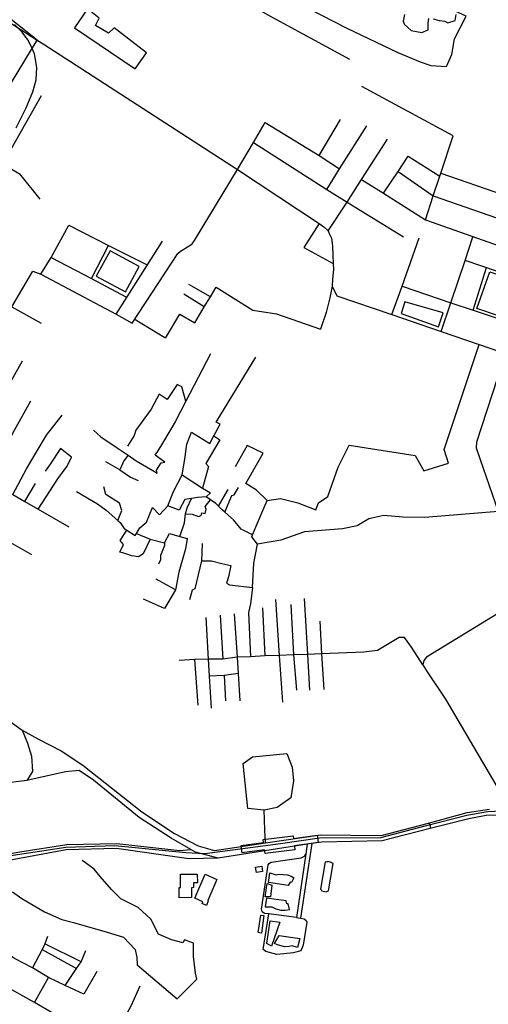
# Model space of a CAD drawing. Header units: millimetres. Extents: x 664923 to 767831, y 3118803 to 3207600.
# Tile 53 of 256: x 705170 to 706294, y 3152015 to 3154375. Entities that reach past the tile are written whole.
import ezdxf

# ---------------------------------------------------------------- set-up
doc = ezdxf.new("R2010")
doc.units = ezdxf.units.MM
for name, color, linetype in [('buildings', 5, 'Continuous'), ('parks', 8, 'Continuous'), ('railways', 4, 'Continuous'), ('roads_2', 2, 'Continuous'), ('roads_3', 3, 'Continuous'), ('water', 7, 'Continuous')]:
    doc.layers.add(name, color=color, linetype=linetype)

msp = doc.modelspace()

# ---------------------------------------------------------------- linework, layer by layer
at = {"layer": 'buildings'}
for points in [[(705829.3, 3152395.24), (705830.52, 3152385.58), (705758.73, 3152376.53), (705757.58, 3152385.52), (705703.71, 3152378.21), (705701.34, 3152395.54), (705755.38, 3152402.86), (705754.47, 3152409.94), (705826.28, 3152418.99), (705827.09, 3152412.59), (705883.87, 3152420.29), (705886.24, 3152402.96), (705829.3, 3152395.24)], [(705736.15, 3152343.92), (705751.16, 3152346.1), (705753.01, 3152333.49), (705738, 3152331.31), (705736.15, 3152343.92)], [(705903.07, 3152356.72), (705891.48, 3152291.64), (705894.55, 3152289.05), (705894.23, 3152287.24), (705906.45, 3152284.52), (705906.7, 3152286), (705910.96, 3152287.14), (705921.86, 3152352.58), (705917.53, 3152355.56), (705912.81, 3152357.07), (705908.52, 3152357.54), (705907.89, 3152355.66), (705903.07, 3152356.72)], [(705555.95, 3152326.84), (705596.39, 3152327.21), (705596.58, 3152306.13), (705586.89, 3152306.04), (705586.99, 3152294.87), (705582.14, 3152294.83), (705582.35, 3152271), (705552.86, 3152270.71), (705552.64, 3152294.97), (705556.24, 3152295.01), (705555.95, 3152326.84)], [(705609.54, 3152261.19), (705590.14, 3152269.43), (705614.8, 3152326.88), (705643.28, 3152314.79), (705621.34, 3152263.69), (705622.61, 3152263.17), (705618.12, 3152252.48), (705607.7, 3152256.8), (705609.54, 3152261.19)], [(705770.54, 3152330.54), (705785.21, 3152325.53), (705791.81, 3152326.96), (705802.23, 3152326.77), (705812.28, 3152325.25), (705821.43, 3152322.02), (705827.74, 3152318.74), (705822.07, 3152307.53), (705818.65, 3152308.03), (705814.24, 3152300.04), (705766.79, 3152307.13), (705770.54, 3152330.54)], [(705763.52, 3152304.84), (705775.37, 3152300.53), (705771.84, 3152272.89), (705758.86, 3152272.67), (705763.52, 3152304.84)], [(705762.06, 3152269.84), (705759.39, 3152248.51), (705775.3, 3152248.79), (705784.84, 3152244.05), (705796.82, 3152241.07), (705807.42, 3152241.07), (705817.43, 3152242.56), (705814.17, 3152255.87), (705811.14, 3152255.82), (705809.5, 3152263.13), (705762.06, 3152269.84)], [(705748.41, 3152229.03), (705756.12, 3152227.94), (705750.15, 3152186.02), (705742.46, 3152187.11), (705748.41, 3152229.03)], [(705771.37, 3152215.43), (705793.92, 3152212.36), (705774.3, 3152155.02), (705762.69, 3152160.94), (705771.37, 3152215.43)], [(705792.88, 3152179.85), (705842.54, 3152172.73), (705836.49, 3152151.32), (705823.83, 3152155.09), (705816.9, 3152153.9), (705805.39, 3152153.43), (705797.06, 3152155.42), (705788.71, 3152157.93), (705781.16, 3152161.27), (705792.88, 3152179.85)]]:
    msp.add_lwpolyline(points, close=True, dxfattribs=at)
at = {"layer": 'parks'}
for points in [[(705538.82, 3154582.8), (705552.28, 3154563.7), (705804.1, 3154433.27), (705953.61, 3154355.41), (706077.06, 3154296.42), (706130.5, 3154274.37), (706156.4, 3154265.41), (706193.74, 3154262.93), (706206.37, 3154291.9), (706213.06, 3154329.64), (706241, 3154383.96), (706095.88, 3154450.92), (706073.05, 3154464.64), (705992.55, 3154501.38), (705902.66, 3154564.6), (705867.98, 3154595.36), (705860.13, 3154593.64), (705847.98, 3154597.09), (705842.04, 3154606.4), (705840.8, 3154617.35), (705755.44, 3154661.85), (705597.33, 3154720.74), (705538.82, 3154582.8)], [(705302.19, 3154355.5), (705447.33, 3154257.17), (705474.49, 3154295.8), (705396.75, 3154355.59), (705383.31, 3154342.81), (705352.51, 3154361.08), (705361.13, 3154379), (705332.9, 3154401.5), (705302.19, 3154355.5)], [(705353.94, 3153760.62), (705423.81, 3153722.52), (705457.32, 3153783.33), (705387.45, 3153821.43), (705353.94, 3153760.62)], [(706297.72, 3153770.56), (706345.23, 3153754.69), (706318.45, 3153665.44), (706266.69, 3153683.33), (706297.72, 3153770.56)], [(706094.24, 3153699.11), (706085.29, 3153670.75), (706175.09, 3153638.9), (706186.05, 3153672.52), (706094.24, 3153699.11)]]:
    msp.add_lwpolyline(points, close=True, dxfattribs=at)
at = {"layer": 'railways'}
for points in [[(705162.22, 3154115.99), (705185.58, 3154163.54), (705202.04, 3154202.53), (705209.89, 3154230.68), (705211.75, 3154260.37), (705205.82, 3154293.62), (705197.42, 3154313.63), (705189.88, 3154326.7), (705176.16, 3154344.84), (705158.24, 3154363.51)], [(704944.72, 3153687.92), (704981.23, 3153755.22), (705123.9, 3154018.25), (705222.55, 3154193.23)], [(705128.42, 3152368.86), (705280.87, 3152391.85), (705398.82, 3152395.74), (705568.54, 3152379.09), (705614.66, 3152377.05), (705795.57, 3152400.8), (705889.75, 3152414.02), (706036.19, 3152415.21), (706142.59, 3152442.88), (706242.4, 3152468.4), (706292.45, 3152477.34), (706343.64, 3152479.62)], [(705829.3, 3152395.24), (705830.52, 3152385.58), (705758.73, 3152376.53), (705757.58, 3152385.52), (705703.71, 3152378.21), (705701.34, 3152395.54), (705755.38, 3152402.86), (705754.47, 3152409.94), (705826.28, 3152418.99), (705827.09, 3152412.59), (705883.87, 3152420.29), (705886.24, 3152402.96), (705829.3, 3152395.24)]]:
    msp.add_lwpolyline(points, dxfattribs=at)
at = {"layer": 'roads_2'}
for points in [[(705138.75, 3152699.71), (705176, 3152672.51), (705215.28, 3152650.49), (705269.67, 3152622.52), (705321.73, 3152588.74), (705409.63, 3152519.04), (705463.72, 3152476.62), (705541.26, 3152424.53), (705598.18, 3152395.15), (705637.94, 3152384.11), (705759.51, 3152402.54), (705891.67, 3152421.31), (706037.35, 3152420.13), (706151.06, 3152449.09), (706243.38, 3152474.6), (706297.06, 3152482.91)], [(705176, 3152672.51), (705189.26, 3152640.99), (705198.78, 3152610.28), (705201.47, 3152573.54), (705187.9, 3152551.97)], [(706346.98, 3152469.58), (706289.17, 3152467.54), (706247.43, 3152460.01), (706154.65, 3152436.31), (706039.84, 3152407.34), (705894.36, 3152403.91), (705870.85, 3152400.64), (705859.82, 3152399.1), (705646.56, 3152365.83), (705591.69, 3152380.32), (705580.5, 3152386.62), (705533.47, 3152413.13), (705457.02, 3152462.97), (705347.41, 3152552.11), (705313.25, 3152575.84), (705280.4, 3152572.47), (705187.9, 3152551.97), (705124.78, 3152543.92), (705107.34, 3152539.25), (705091.77, 3152531.24)], [(706151.06, 3152449.09), (706154.93, 3152444.24), (706154.65, 3152436.31)]]:
    msp.add_lwpolyline(points, dxfattribs=at)
at = {"layer": 'roads_3'}
for points in [[(704809.18, 3154593.13), (705158.14, 3154361.04), (705212.6, 3154325.89), (705226.46, 3154316.93), (705692.9, 3154015.84), (705888.61, 3153886.9), (705899.64, 3153878.87), (705910.47, 3153869.22), (705912.61, 3153862.96), (705917.75, 3153851.82), (705920.9, 3153832.93), (705921.3, 3153809.77), (705922.02, 3153791.15), (705922.6, 3153776.11), (705920.19, 3153752.91), (705919.75, 3153736.7), (705931.28, 3153713.31), (706063.08, 3153668.26), (706180.99, 3153627.8), (706272.26, 3153596.34), (706320.79, 3153579.62)], [(705212.6, 3154325.89), (705129.81, 3154391.85), (704814.04, 3154600.5)], [(705962.23, 3154279.44), (705766.54, 3154386.21), (705648.36, 3154454.64), (705542.99, 3154513.83), (705463.62, 3154548.5)], [(705081.03, 3154055.54), (705099.39, 3154081.33), (705106.77, 3154091.55), (705101.44, 3154103.69), (705090.92, 3154126.76), (705212.6, 3154325.89)], [(706210.09, 3154096.97), (705990.7, 3154215.32)], [(705888.23, 3154049.71), (705939.6, 3154136.1)], [(705692.9, 3154015.84), (705730.91, 3154080.61), (705759.16, 3154128.75)], [(705759.16, 3154128.75), (705888.23, 3154049.71), (705937.68, 3154017.57)], [(705906.84, 3153968.41), (705937.68, 3154017.57), (706002.86, 3154120.5)], [(705106.77, 3154091.55), (705134.66, 3154027.23), (705169.72, 3154005.37), (705219.1, 3153945.09)], [(705910.47, 3153869.22), (705955.66, 3153938.01), (705990.42, 3153991.82), (706052.75, 3154088.99)], [(706143.3, 3153895.27), (706161.82, 3153952.63), (706177.57, 3153999.85), (706180.28, 3154007.2), (706210.09, 3154096.97)], [(705730.91, 3154080.61), (705906.84, 3153968.41), (705955.66, 3153938.01)], [(706043.15, 3153959.03), (706077.76, 3154011.29), (706101.76, 3154048.08)], [(706101.76, 3154048.08), (706177.57, 3153999.85)], [(705568.5, 3153828.58), (705578.14, 3153833.64), (705584.01, 3153838.02), (705589.8, 3153846.07), (705692.9, 3154015.84)], [(705990.42, 3153991.82), (706043.15, 3153959.03), (706143.3, 3153895.27)], [(706077.76, 3154011.29), (706161.82, 3153952.63)], [(706180.28, 3154007.2), (706475.92, 3153905.29)], [(706161.82, 3153952.63), (706486.51, 3153840.72)], [(705955.66, 3153938.01), (706090.46, 3153854.66)], [(705221.18, 3153765.03), (705245.87, 3153805.21), (705288.28, 3153882.38)], [(705288.28, 3153882.38), (705383.12, 3153833.9), (705475.77, 3153787.22)], [(705888.61, 3153886.9), (705851.52, 3153828.79), (705922.02, 3153791.15)], [(706143.3, 3153895.27), (706485.56, 3153774.91)], [(706063.08, 3153668.26), (706087.28, 3153736.58), (706128.3, 3153852.19)], [(706180.99, 3153627.8), (706204.39, 3153696.86), (706238.44, 3153797.72), (706257.39, 3153854.46)], [(705342.37, 3153754.92), (705383.12, 3153833.9)], [(705401.67, 3153669.12), (705512.6, 3153844.11)], [(705440.39, 3153647.78), (705549.83, 3153814.8), (705556.22, 3153820.42), (705563.7, 3153825.44), (705568.5, 3153828.58)], [(705245.87, 3153805.21), (705342.37, 3153754.92), (705425.25, 3153710.51)], [(706453.89, 3153725.27), (706410.17, 3153740.11), (706353.56, 3153759.01), (706238.44, 3153797.72)], [(706257.95, 3153678.95), (706290.18, 3153780.88)], [(705151.78, 3153686.78), (705201.62, 3153772.03)], [(705201.62, 3153772.03), (705221.18, 3153765.03), (705401.67, 3153669.12), (705440.39, 3153647.78)], [(705554.53, 3153669), (705590.08, 3153648.41), (705613.17, 3153686.78), (705627.59, 3153710.72), (705641.27, 3153733.72)], [(705627.59, 3153710.72), (705575.93, 3153740.16)], [(705641.27, 3153733.72), (705729.53, 3153679.17), (705786.08, 3153670.21), (705891.93, 3153633.8)], [(705919.75, 3153736.7), (705913.9, 3153708.59), (705905.35, 3153673.34), (705891.93, 3153633.8)], [(706087.28, 3153736.58), (706204.39, 3153696.86)], [(705098.34, 3153715.81), (705151.78, 3153686.78), (705222.15, 3153647.64)], [(705613.17, 3153686.78), (705563.74, 3153716.97)], [(706204.39, 3153696.86), (706257.95, 3153678.95), (706322.59, 3153656.98), (706376.66, 3153639.3)], [(705520.13, 3153611.74), (705554.53, 3153669)], [(705445.22, 3153657.91), (705518.77, 3153613.05)], [(706317.61, 3153196.77), (706141.88, 3153182.2), (706089.22, 3153182.6), (706043.82, 3153187.11), (706007.98, 3153178.53), (705979.61, 3153162.12), (705944.41, 3153154.87), (705853.23, 3153147.97), (705796.92, 3153127.76), (705740.44, 3153118.14), (705726.8, 3153135.81), (705728.83, 3153140.56), (705756.25, 3153204.61), (705763.94, 3153222.65), (705795.85, 3153227.19), (705808.34, 3153224.22), (705837.34, 3153217.31), (705880.3, 3153200.16), (705886.66, 3153217.51), (705909.06, 3153232.49), (705934.49, 3153302.55), (705960.89, 3153355.4), (706118.61, 3153330.98), (706139.92, 3153293.56), (706198.91, 3153312.5), (706188.35, 3153344.8), (706272.26, 3153596.34)], [(705628.14, 3153573.96), (705568.78, 3153460.5), (705542.86, 3153410.96), (705515.17, 3153364.3), (705499.61, 3153337.53)], [(705525.41, 3153210.23), (705538.94, 3153244.46), (705560.16, 3153284.2), (705567.2, 3153326.76), (705568.6, 3153340.61), (705571.6, 3153357.78), (705582.41, 3153386.57), (705626.24, 3153359.2), (705636.33, 3153378.11), (705650.88, 3153405.35), (705641.61, 3153410.34), (705736.42, 3153566.48)], [(705175.99, 3153556.66), (705049.7, 3153333.03)], [(706328.36, 3153553.47), (706265.67, 3153362.32), (706264.88, 3153349.16), (706274.52, 3153321.02), (706317.61, 3153196.77)], [(705568.78, 3153460.5), (705559.32, 3153495.36), (705547.89, 3153500.79), (705524.12, 3153465.04), (705505.08, 3153477.3), (705486.04, 3153441.5), (705448.71, 3153391.6), (705444.6, 3153378.27), (705429.08, 3153353.12)], [(705196.37, 3153460.85), (705157.53, 3153390.79), (705110.12, 3153300.66), (705028.86, 3153143.61)], [(705153.88, 3153236.91), (705186.48, 3153298.46), (705234.55, 3153379.01), (705272.35, 3153427.48)], [(705347.17, 3153391.13), (705364.88, 3153375.03), (705402.06, 3153350.84), (705430.25, 3153331.11), (705449.77, 3153317.44), (705489.53, 3153294.46), (705499.77, 3153288.55), (705498.46, 3153295.32), (705509.46, 3153313.09), (705518.62, 3153314.89), (705495.01, 3153331.6), (705499.61, 3153337.53)], [(705636.33, 3153378.11), (705650.75, 3153368.18), (705616.75, 3153311.22), (705623.55, 3153304.05), (705608.79, 3153252.07)], [(705763.94, 3153222.65), (705738.17, 3153247.38), (705712.56, 3153263.17), (705754.61, 3153336.17), (705716.3, 3153354.74), (705687.52, 3153303.84)], [(705214.64, 3153201.88), (705261.57, 3153274.99), (705284.07, 3153304.69), (705294.38, 3153326.59), (705268.09, 3153347.71), (705243.29, 3153310.24), (705231.35, 3153292.68)], [(705430.25, 3153331.11), (705420.13, 3153317.56), (705410.52, 3153296.18), (705377.18, 3153315.48)], [(705410.52, 3153296.18), (705436.16, 3153278.39), (705454.61, 3153270.75)], [(705560.16, 3153284.2), (705608.79, 3153252.07), (705627.97, 3153241.47), (705617.64, 3153231.53)], [(705092.76, 3153272.16), (705123.82, 3153254.24), (705153.88, 3153236.91), (705183.11, 3153220.06), (705214.64, 3153201.88), (705287.91, 3153159.63)], [(705183.11, 3153220.06), (705208.3, 3153263.21)], [(705306.99, 3153244.73), (705357.16, 3153214.77), (705377.76, 3153199.56), (705405.9, 3153174.96), (705411.6, 3153169.97), (705421.18, 3153155.56), (705427.39, 3153151.59), (705447.47, 3153138.77), (705450.38, 3153143.47), (705458.47, 3153157.53), (705474.23, 3153171.07), (705488.61, 3153206.13), (705505.52, 3153188.79)], [(705405.9, 3153174.96), (705415.03, 3153198.96), (705409.38, 3153216.76), (705376.7, 3153237.41), (705372.38, 3153255.9)], [(705647.33, 3153208.8), (705670.49, 3153249.17)], [(705662.41, 3153194.65), (705678.97, 3153234.37), (705684.83, 3153236.11), (705695.35, 3153254.11)], [(705483.16, 3153130.1), (705518.04, 3153121.55), (705529.43, 3153144.02), (705554.77, 3153136.72), (705565.74, 3153169.5), (705567.73, 3153191.1), (705572.42, 3153205.49), (705582.2, 3153227.75)], [(705728.83, 3153140.56), (705701.47, 3153154), (705683.16, 3153176.65), (705662.41, 3153194.65), (705656.12, 3153200.09), (705647.33, 3153208.8), (705640.54, 3153215.53), (705628.1, 3153224.22), (705617.64, 3153231.53), (705596.46, 3153229.99), (705582.2, 3153227.75), (705566.14, 3153225.24), (705553.17, 3153199.23), (705525.41, 3153210.23), (705505.52, 3153188.79)], [(705567.73, 3153191.1), (705584.06, 3153189.86), (705598.97, 3153184.81), (705605.27, 3153187.08), (705607.16, 3153193.41), (705614.85, 3153191.23), (705617.51, 3153201.88), (705615.39, 3153208.31), (705628.1, 3153224.22)], [(705047.13, 3153179.45), (705198.78, 3153093.31)], [(705450.38, 3153143.47), (705483.16, 3153130.1), (705466.34, 3153095.1), (705455.4, 3153087.41), (705439.32, 3153090.41), (705420.36, 3153096.88), (705410.66, 3153099.28), (705419.3, 3153117.02), (705411.11, 3153127.2), (705427.39, 3153151.59)], [(705554.77, 3153136.72), (705572.02, 3153131.8), (705567.78, 3153106.86), (705552.43, 3153050.9), (705544.16, 3153008.99), (705517.63, 3152963.76), (705466.93, 3152986.08)], [(705518.04, 3153121.55), (705517.98, 3153115.27), (705507.75, 3153090.89), (705507.92, 3153080.95), (705503.44, 3153069.93)], [(705608.05, 3153119.33), (705606.78, 3153077.87), (705590.62, 3153011.28), (705584.35, 3153007.53), (705577.75, 3152984.87)], [(705728.69, 3153014.53), (705732.01, 3153072.27), (705740.44, 3153118.14)], [(705606.78, 3153077.87), (705630.1, 3153078.28), (705654.87, 3153072.08), (705676.95, 3153066.84), (705670.94, 3153039.54), (705666.36, 3153024.71), (705673.44, 3153020.36), (705728.69, 3153014.53), (705723.71, 3152975.32), (705718.92, 3152954.08)], [(705544.16, 3153008.99), (705497.74, 3153034.03)], [(705783.89, 3152985.69), (705792.94, 3152851.26), (705800.44, 3152739.83)], [(705852.93, 3152988.07), (705860.94, 3152853.87), (705865.75, 3152767.93)], [(706361.83, 3152978.83), (706145.63, 3152847.64), (706139.68, 3152839.45), (706136.81, 3152829.29), (706147.27, 3152812.29), (706191.11, 3152746.33), (706325.44, 3152518.37)], [(705718.92, 3152954.08), (705724.08, 3152848.2)], [(705752.66, 3152965.44), (705758.45, 3152850.21)], [(705820.85, 3152973.67), (705827.02, 3152852.57), (705834.17, 3152768.32)], [(705616.87, 3152941.97), (705622.73, 3152842.28), (705625.12, 3152801.7), (705629.62, 3152725.11)], [(705651.17, 3152947.72), (705657.73, 3152842.82)], [(705684.58, 3152951.12), (705692.04, 3152847.64), (705694.46, 3152807.92), (705698.44, 3152742.5)], [(705890.17, 3152933.87), (705894.34, 3152855.16), (705900.12, 3152769.48)], [(706136.81, 3152829.29), (706109.66, 3152871.37), (706093.24, 3152894.05), (706080.04, 3152894.29), (706028.74, 3152863.39), (705995.36, 3152859.04), (705894.34, 3152855.16), (705860.94, 3152853.87), (705827.02, 3152852.57), (705792.94, 3152851.26), (705758.45, 3152850.21), (705724.08, 3152848.2), (705692.04, 3152847.64), (705657.73, 3152842.82), (705622.73, 3152842.28), (705590.35, 3152841.64), (705553.16, 3152839.12)], [(705598.39, 3152732.07), (705590.35, 3152841.64)], [(705694.46, 3152807.92), (705660.37, 3152803.48), (705625.12, 3152801.7)], [(705660.37, 3152803.48), (705663.8, 3152742.82)], [(705759.51, 3152402.54), (705758.13, 3152432.38), (705757.76, 3152457.99), (705756.52, 3152480.23), (705717.26, 3152484.74), (705706.06, 3152592.5), (705729.05, 3152608.53), (705811.4, 3152616.15), (705823.5, 3152583.4), (705827.12, 3152550.52), (705820.54, 3152509.9), (705787.59, 3152486.66), (705756.52, 3152480.23)], [(705646.56, 3152365.83), (705576.1, 3152363.72), (705402.22, 3152388.82), (705282.1, 3152385.31), (705135.23, 3152357.96), (705101.73, 3152350.75), (705064.27, 3152340.64)], [(705064.49, 3152361.37), (705170.48, 3152381.01), (705283.29, 3152398.46), (705403.43, 3152401.02), (705554.07, 3152383.97), (705580.5, 3152386.62)], [(705859.82, 3152399.1), (705856.4, 3152375.85), (705833.89, 3152223.11), (705767.65, 3152231.78), (705757.11, 3152233.17), (705752.01, 3152237.08), (705750.09, 3152243.65), (705766.53, 3152349.35), (705769.07, 3152353.79), (705773.65, 3152356.27), (705845.06, 3152366.74), (705853.39, 3152370.14), (705856.4, 3152375.85)], [(705870.85, 3152400.64), (705843.77, 3152221.86), (705852.34, 3152219.89), (705857.66, 3152216.45), (705859.01, 3152211.81), (705850.02, 3152156.91), (705844.95, 3152143.45), (705826.32, 3152138.72), (705804.16, 3152136.04), (705787.09, 3152134.63), (705760.92, 3152142.08), (705754.21, 3152146.66), (705767.65, 3152231.78)], [(705153.46, 3152285.13), (705175.32, 3152269.02), (705230.19, 3152237.27), (705271.31, 3152218.48), (705299.19, 3152211.46), (705380.46, 3152187.93), (705419.51, 3152176.13), (705447.55, 3152146.45), (705451.3, 3152127.26), (705452.21, 3152109.71), (705547.97, 3152028.08), (705595.36, 3152075.16), (705591.65, 3152090.17), (705587.17, 3152129.85), (705587.3, 3152162.06), (705565.46, 3152169.9), (705561.81, 3152162.3), (705534.46, 3152170.04), (705503.58, 3152183.21), (705484.68, 3152219.54), (705454.92, 3152247.46), (705412.89, 3152268.31), (705390.46, 3152290.19), (705363.4, 3152321.24), (705349.31, 3152338.8), (705328.03, 3152354.2), (705320.52, 3152359.95)], [(705833.89, 3152223.11), (705843.77, 3152221.86)], [(705355.44, 3152093.54), (705324.36, 3152039.56), (705279.43, 3152060.76), (705239.65, 3152079.53), (705201.5, 3152102.51), (705157.65, 3152125.12), (705111.93, 3152156.22), (705072.64, 3152179.37)], [(705236.9, 3152177.79), (705230.75, 3152160.54), (705224.39, 3152146.69), (705201.5, 3152102.51)], [(705317.76, 3152117.23), (705230.75, 3152160.54)], [(705224.39, 3152146.69), (705307.04, 3152100.94)], [(705279.43, 3152060.76), (705307.04, 3152100.94), (705317.76, 3152117.23), (705329.08, 3152144.12)], [(705377.51, 3151902.03), (705293.57, 3151968.81), (705205.56, 3152020.02), (705056.41, 3152103.05)], [(705205.56, 3152020.02), (705239.65, 3152079.53)], [(705333.72, 3151821.29), (705351.35, 3151853.59), (705377.51, 3151902.03), (705437.8, 3152011.85), (705459.67, 3152059.72)]]:
    msp.add_lwpolyline(points, dxfattribs=at)
at = {"layer": 'water'}
for points in [[(706093.31, 3154387.65), (706089.92, 3154371.39), (706092.14, 3154364.63), (706109.22, 3154349.25), (706134.52, 3154344.47), (706149.66, 3154350.49), (706149.89, 3154366.69), (706151.79, 3154378.22)], [(706162.32, 3154377.36), (706176.05, 3154373.42), (706189.73, 3154371.57), (706197.16, 3154367.52), (706214.4, 3154373.04), (706217.29, 3154387.73)]]:
    msp.add_lwpolyline(points, dxfattribs=at)

doc.saveas('drawing.dxf')
